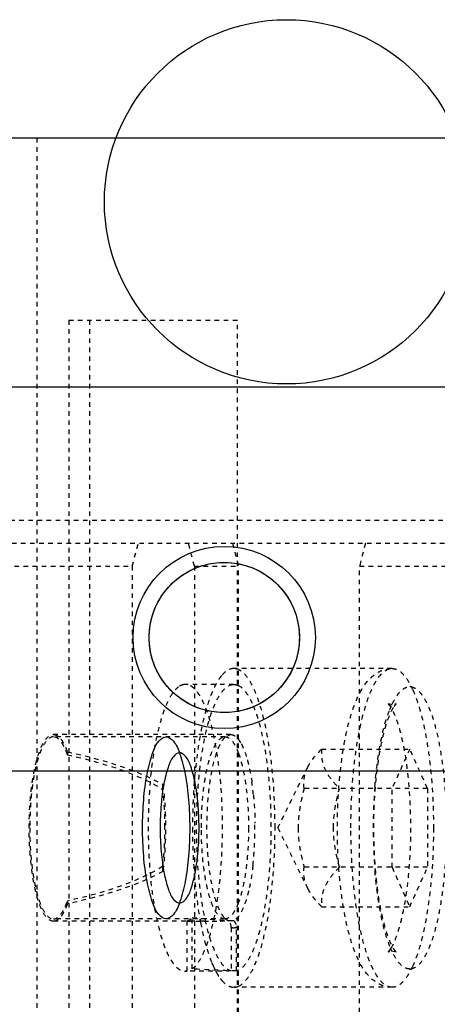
# Model space of a CAD drawing. Header units: millimetres. Extents: x -24622 to 57, y -1603 to 1112.
# Tile 191 of 219: x -611.63 to -602.46, y 850.58 to 872.2. Entities that reach past the tile are written whole.
import ezdxf

# ---------------------------------------------------------------- set-up
doc = ezdxf.new("R2010")
doc.units = ezdxf.units.MM
doc.linetypes.add('HIDDEN', pattern=[0.2, 0.1, -0.1])
doc.layers.add('DEFAULT_2', color=8, linetype='HIDDEN')

msp = doc.modelspace()

# ---------------------------------------------------------------- linework, layer by layer
at = {"color": 7, "linetype": 'Continuous'}
for p, q in [((-599.36, 869.603), (-689.847, 869.603)), ((-597.137, 864.134), (-697.137, 864.134)), ((-763.768, 855.703), (-563.768, 855.703))]:
    msp.add_line(p, q, dxfattribs=at)
for centre, radius in [((-605.768, 868.203), 4), ((-607.137, 858.634), 2), ((-607.137, 858.634), 1.65)]:
    msp.add_circle(centre, radius, dxfattribs=at)
for points, start_tangent, end_tangent in [([(-608.787, 858.634), (-608.699, 859.163), (-608.451, 859.631), (-608.078, 859.989), (-607.619, 860.212), (-607.113, 860.284), (-606.609, 860.197), (-606.157, 859.962), (-605.8, 859.601), (-605.568, 859.147), (-605.487, 858.634)], (0.012023, 0.999928), (0.013236, -0.999912)), ([(-605.487, 858.634), (-605.574, 858.105), (-605.822, 857.637), (-606.195, 857.279), (-606.654, 857.056), (-607.16, 856.984), (-607.664, 857.071), (-608.116, 857.306), (-608.473, 857.667), (-608.705, 858.121), (-608.787, 858.634)], (-0.012023, -0.999928), (-0.013236, 0.999912)), ([(-608.93, 854.453), (-608.905, 855.071), (-608.832, 855.629), (-608.717, 856.071), (-608.573, 856.355), (-608.413, 856.453), (-608.253, 856.355), (-608.109, 856.071), (-607.994, 855.629), (-607.921, 855.071), (-607.895, 854.453)], (0, 1), (0, -1)), ([(-607.69, 854.453), (-607.712, 854.982), (-607.777, 855.45), (-607.873, 855.808), (-607.992, 856.031), (-608.123, 856.103), (-608.253, 856.017), (-608.37, 855.781), (-608.463, 855.42), (-608.523, 854.966), (-608.544, 854.453)], (-0.003112, 0.999995), (-0.003426, -0.999994)), ([(-607.895, 854.453), (-607.921, 853.835), (-607.994, 853.278), (-608.109, 852.835), (-608.253, 852.551), (-608.413, 852.453), (-608.573, 852.551), (-608.717, 852.835), (-608.832, 853.278), (-608.905, 853.835), (-608.93, 854.453)], (0, -1), (0, 1)), ([(-608.544, 854.453), (-608.521, 853.924), (-608.457, 853.456), (-608.36, 853.098), (-608.242, 852.875), (-608.111, 852.803), (-607.98, 852.89), (-607.863, 853.125), (-607.771, 853.486), (-607.711, 853.94), (-607.69, 854.453)], (0.003112, -0.999995), (0.003426, 0.999994))]:
    msp.add_spline(points, degree=3, dxfattribs=dict(at, start_tangent=start_tangent, end_tangent=end_tangent))
at = {"layer": 'DEFAULT_2', "color": 8, "linetype": 'HIDDEN'}
for p, q in [((-611.252, 869.603), (-611.252, 825.803)), ((-610.549, 865.603), (-610.549, 829.803)), ((-610.549, 865.603), (-606.847, 865.603)), ((-610.098, 865.603), (-610.098, 829.803)), ((-606.847, 829.803), (-606.847, 865.603)), ((-597.137, 861.203), (-616.161, 861.203)), ((-615.401, 860.703), (-597.137, 860.703)), ((-609.155, 860.203), (-609.026, 860.703)), ((-607.792, 860.203), (-607.921, 860.703)), ((-606.955, 860.703), (-606.826, 860.203)), ((-604.039, 860.703), (-604.168, 860.203)), ((-614.345, 860.203), (-609.155, 860.203)), ((-609.155, 860.203), (-609.155, 835.203)), ((-607.792, 860.203), (-607.792, 835.203)), ((-607.792, 860.203), (-606.826, 860.203)), ((-606.826, 835.203), (-606.826, 860.203)), ((-604.168, 835.203), (-604.168, 860.203)), ((-604.168, 860.203), (-597.782, 860.203)), ((-603.451, 857.953), (-606.928, 857.953)), ((-607.99, 857.603), (-608.026, 857.6)), ((-606.928, 857.603), (-607.991, 857.603)), ((-606.964, 857.6), (-606.927, 857.603)), ((-603.451, 857.153), (-603.537, 857.176)), ((-603.502, 857.052), (-603.447, 857.178)), ((-606.993, 856.503), (-610.888, 856.503)), ((-607.121, 856.453), (-610.888, 856.453)), ((-607.119, 856.445), (-607.121, 856.453)), ((-606.993, 856.503), (-607.119, 856.445)), ((-604.996, 856.185), (-603.064, 856.185)), ((-603.064, 856.185), (-603.453, 855.319)), ((-602.676, 855.319), (-603.064, 856.185)), ((-610.58, 856.121), (-610.58, 856.06)), ((-605.962, 854.453), (-605.302, 855.79)), ((-608.487, 855.298), (-608.487, 855.41)), ((-602.676, 855.319), (-605.384, 855.319)), ((-603.453, 853.587), (-603.453, 855.319)), ((-602.676, 855.319), (-602.676, 853.587)), ((-605.962, 854.453), (-605.302, 853.117)), ((-608.487, 853.496), (-608.487, 853.609)), ((-602.676, 853.587), (-605.384, 853.587)), ((-603.453, 853.587), (-603.064, 852.721)), ((-603.064, 852.721), (-602.676, 853.587)), ((-610.58, 852.847), (-610.58, 852.785)), ((-604.996, 852.721), (-603.064, 852.721)), ((-607.841, 851.357), (-607.841, 852.486)), ((-607.113, 852.456), (-607.119, 852.461)), ((-607.119, 852.461), (-607.045, 852.413)), ((-607.121, 852.453), (-610.888, 852.453)), ((-607.582, 852.403), (-610.888, 852.403)), ((-607.955, 852.408), (-607.955, 851.306)), ((-607.121, 852.453), (-607.113, 852.456)), ((-606.985, 852.264), (-606.985, 851.311)), ((-606.871, 851.311), (-606.871, 852.264)), ((-603.448, 851.73), (-603.499, 851.847)), ((-603.451, 851.753), (-603.364, 851.73)), ((-607.382, 851.425), (-607.324, 851.306)), ((-607.991, 851.304), (-607.955, 851.306)), ((-607.582, 851.303), (-607.991, 851.303)), ((-606.825, 851.328), (-606.871, 851.311)), ((-603.451, 850.953), (-606.928, 850.953))]:
    msp.add_line(p, q, dxfattribs=at)
for centre, radius, start, end in [((-603.069, 857.33), 0.224, 79.8868, 88.8225), ((-612.369, 854.611), 5.899, 5.5631, 8.2815), ((-592.199, 854.453), 11.668, 175.563, 184.4417), ((-614.221, 854.452), 7.758, 356.8051, 0.7456), ((-613.443, 854.408), 6.979, 353.5904, 356.8094), ((-606.301, 866.822), 14.419, 263.8702, 267.4966), ((-607.582, 867.474), 15.071, 268.5821, 270), ((-600.18, 853.803), 7.613, 190.3324, 190.8341), ((-607.582, 867.484), 15.081, 269.9992, 270.6799), ((-607.581, 867.394), 14.991, 270.6808, 271.3656), ((-607.582, 867.433), 15.03, 271.3658, 272.0489), ((-605.194, 852.401), 2.396, 202.3445, 204.0544), ((-605.924, 852.051), 1.586, 208.0086, 209.0565), ((-603.069, 851.577), 0.224, 271.1793, 280.1144), ((-606.564, 851.638), 0.824, 216.916, 220.5569)]:
    msp.add_arc(centre, radius, start, end, dxfattribs=at)
at = {"layer": 'DEFAULT_2', "color": 8, "linetype": 'HIDDEN', "extrusion": (0, 0, -1)}
for centre, major_axis, ratio, start_param, end_param in [((-614.591, 854.453), (-6.901, 0), 0.297041, 2.190918, 2.655934), ((-614.591, 854.453), (-6.733, 0), 0.297041, 2.208886, 2.70566), ((-614.591, 854.453), (-6.733, 0), 0.297041, -2.70566, -2.208886), ((-614.591, 854.453), (-6.901, 0), 0.297041, -2.655934, -2.190918), ((-607.582, 854.453), (-8.549, 0), 0.368461, 4.642491, 4.756026), ((-606.274, 854.453), (-8.549, 0), 0.368461, 4.782287, 4.896737)]:
    msp.add_ellipse(centre, major_axis=major_axis, ratio=ratio, start_param=start_param, end_param=end_param, dxfattribs=at)
at = {"layer": 'DEFAULT_2', "color": 8, "linetype": 'HIDDEN'}
for points, start_tangent, end_tangent in [([(-606.928, 857.953), (-607.065, 857.913), (-607.2, 857.792)], (-1, 0.000075), (-0.635475, -0.772122)), ([(-606.825, 857.93), (-606.851, 857.94), (-606.928, 857.953)], (-0.914434, 0.404735), (-1, 0.000075)), ([(-606.372, 857.215), (-606.586, 857.693), (-606.703, 857.844), (-606.825, 857.93)], (-0.315556, 0.948907), (-0.914434, 0.404735)), ([(-603.451, 850.953), (-603.649, 850.986), (-603.816, 851.071), (-604.067, 851.331), (-604.246, 851.673), (-604.389, 852.099), (-604.502, 852.606), (-604.585, 853.181), (-604.636, 853.805), (-604.653, 854.453), (-604.636, 855.102), (-604.585, 855.725), (-604.502, 856.3), (-604.389, 856.807), (-604.246, 857.233), (-604.067, 857.575), (-603.816, 857.836), (-603.649, 857.92), (-603.451, 857.953)], (-1, 0), (1, 0)), ([(-604.357, 854.453), (-604.339, 855.136), (-604.288, 855.793), (-604.204, 856.398), (-604.091, 856.928), (-603.954, 857.363), (-603.878, 857.54), (-603.797, 857.687), (-603.451, 857.953)], (0, 1), (1, 0)), ([(-603.451, 857.953), (-603.333, 857.923), (-603.216, 857.834), (-603.104, 857.687), (-602.998, 857.484)], (1, 0), (0.408995, -0.912537)), ([(-607.2, 857.792), (-607.228, 857.756), (-607.31, 857.626)], (-0.635475, -0.772122), (-0.486165, -0.873867)), ([(-608.14, 857.55), (-608.285, 857.391), (-608.419, 857.132), (-608.539, 856.782), (-608.641, 856.353), (-608.775, 855.317), (-608.802, 854.165), (-608.721, 853.051), (-608.642, 852.557), (-608.54, 852.127), (-608.42, 851.776), (-608.355, 851.635), (-608.286, 851.517), (-607.991, 851.303)], (-0.811363, -0.584542), (0.999989, -0.004647)), ([(-608.026, 857.6), (-608.055, 857.593), (-608.14, 857.55)], (-0.986066, -0.166355), (-0.811363, -0.584542)), ([(-607.841, 851.357), (-607.696, 851.515), (-607.562, 851.774), (-607.442, 852.124), (-607.34, 852.553), (-607.207, 853.589), (-607.179, 854.742), (-607.26, 855.855), (-607.34, 856.349), (-607.441, 856.779), (-607.561, 857.13), (-607.626, 857.272), (-607.695, 857.389), (-607.99, 857.603)], (0.811363, 0.584542), (-0.999989, 0.004647)), ([(-606.985, 851.311), (-607.137, 851.408), (-607.281, 851.615), (-607.413, 851.922), (-607.528, 852.32), (-607.621, 852.794), (-607.689, 853.328), (-607.743, 854.495), (-607.682, 855.656), (-607.61, 856.182), (-607.513, 856.646), (-607.396, 857.033), (-607.262, 857.327), (-607.116, 857.518), (-606.964, 857.6)], (-0.965306, 0.261122), (0.986066, 0.166355)), ([(-607.31, 857.626), (-607.37, 857.509), (-607.533, 857.059)], (-0.486165, -0.873867), (-0.277355, -0.960768)), ([(-606.927, 857.603), (-606.851, 857.589), (-606.825, 857.578)], (0.999987, -0.005074), (0.897576, -0.440859)), ([(-606.825, 857.578), (-606.657, 857.424), (-606.501, 857.137)], (0.897576, -0.440859), (0.38781, -0.921739)), ([(-603.447, 857.178), (-603.357, 857.34), (-603.262, 857.458), (-603.164, 857.529), (-603.064, 857.553)], (0.430094, 0.902784), (0.999863, 0.016539)), ([(-603.03, 857.55), (-602.878, 857.468), (-602.733, 857.277), (-602.601, 856.983), (-602.485, 856.597), (-602.39, 856.133), (-602.32, 855.608), (-602.262, 854.453)], (0.984527, -0.175231), (0.001338, -0.999999)), ([(-602.998, 857.484), (-602.81, 856.928), (-602.666, 856.203), (-602.545, 854.453)], (0.408995, -0.912537), (0, -1)), ([(-606.022, 854.453), (-606.114, 855.99), (-606.225, 856.659), (-606.372, 857.215)], (0, 1), (-0.315556, 0.948907)), ([(-607.533, 857.059), (-607.57, 856.923), (-607.669, 856.468)], (-0.277355, -0.960768), (-0.179387, -0.983779)), ([(-606.501, 857.137), (-606.311, 856.51), (-606.178, 855.69), (-606.116, 854.754), (-606.131, 853.789), (-606.221, 852.887), (-606.377, 852.132), (-606.475, 851.833), (-606.585, 851.596), (-606.702, 851.426), (-606.825, 851.328)], (0.38781, -0.921739), (-0.896991, -0.442049)), ([(-603.364, 851.73), (-603.371, 851.738), (-603.398, 851.772), (-603.437, 851.832), (-603.481, 851.919), (-603.527, 852.029), (-603.572, 852.159), (-603.616, 852.308), (-603.658, 852.473), (-603.697, 852.653), (-603.732, 852.847), (-603.79, 853.267), (-603.829, 853.72), (-603.85, 854.193), (-603.851, 854.674), (-603.832, 855.149), (-603.793, 855.604), (-603.737, 856.027), (-603.665, 856.405), (-603.58, 856.724), (-603.488, 856.971), (-603.404, 857.127)], (0.913282, -0.407328), (0.582944, 0.812512)), ([(-603.832, 855.356), (-603.706, 856.317), (-603.502, 857.052)], (0.078517, 0.996913), (0.369588, 0.929196)), ([(-603.537, 857.176), (-603.531, 857.168), (-603.503, 857.134), (-603.464, 857.074), (-603.421, 856.988), (-603.375, 856.878), (-603.329, 856.747), (-603.285, 856.598), (-603.243, 856.433), (-603.205, 856.253), (-603.17, 856.059), (-603.112, 855.64), (-603.072, 855.186), (-603.051, 854.713), (-603.05, 854.232), (-603.07, 853.758), (-603.108, 853.302), (-603.164, 852.879), (-603.237, 852.501), (-603.322, 852.182), (-603.413, 851.935), (-603.497, 851.78)], (-0.913282, 0.407328), (-0.582944, -0.812512)), ([(-603.404, 857.127), (-603.385, 857.151), (-603.372, 857.167), (-603.367, 857.172), (-603.364, 857.175), (-603.363, 857.176), (-603.365, 857.176), (-603.368, 857.174), (-603.374, 857.171), (-603.382, 857.167), (-603.392, 857.163), (-603.418, 857.156), (-603.451, 857.153)], (0.582945, 0.812512), (-1, 0)), ([(-610.888, 852.403), (-611.091, 852.559), (-611.183, 852.749), (-611.263, 853.004), (-611.329, 853.314), (-611.378, 853.669), (-611.419, 854.453), (-611.379, 855.238), (-611.329, 855.592), (-611.263, 855.903), (-611.183, 856.158), (-611.091, 856.347), (-610.888, 856.503)], (-1, 0), (1, 0)), ([(-610.888, 856.453), (-611.086, 856.301), (-611.176, 856.116), (-611.254, 855.867), (-611.319, 855.564), (-611.367, 855.219), (-611.406, 854.453)], (-1, -0.000651), (0, -1)), ([(-610.888, 856.503), (-610.726, 856.405), (-610.65, 856.285), (-610.58, 856.121)], (1, 0), (0.340753, -0.940153)), ([(-610.58, 856.06), (-610.65, 856.228), (-610.726, 856.352), (-610.888, 856.453)], (-0.329518, 0.944149), (-1, -0.000651)), ([(-607.669, 856.468), (-607.792, 855.51), (-607.834, 854.453)], (-0.179387, -0.983779), (0, -1)), ([(-607.639, 854.453), (-607.599, 855.219), (-607.552, 855.564), (-607.487, 855.867), (-607.409, 856.116), (-607.319, 856.301), (-607.121, 856.453)], (0, 1), (1, 0)), ([(-607.119, 856.445), (-607.202, 856.338), (-607.28, 856.178), (-607.411, 855.72), (-607.495, 855.124), (-607.524, 854.453), (-607.495, 853.783), (-607.411, 853.186), (-607.28, 852.729), (-607.202, 852.569), (-607.119, 852.461)], (-0.730182, -0.683253), (0.729193, -0.684308)), ([(-607.121, 856.453), (-606.966, 856.361), (-606.893, 856.248), (-606.825, 856.093)], (1, 0), (0.347724, -0.937597)), ([(-606.993, 856.503), (-606.933, 856.49), (-606.845, 856.421), (-606.761, 856.296)], (1, 0), (0.469182, -0.883102)), ([(-606.761, 856.296), (-606.726, 856.223), (-606.629, 855.945)], (0.469182, -0.883102), (0.264657, -0.964343)), ([(-605.305, 855.783), (-605.247, 855.885), (-604.996, 856.185)], (0.444093, 0.895981), (0.709206, 0.705001)), ([(-604.996, 856.185), (-604.995, 855.971), (-604.931, 855.752), (-604.798, 855.533), (-604.608, 855.319)], (-0.108741, -0.99407), (0.709206, -0.705001)), ([(-606.825, 856.093), (-606.732, 855.774), (-606.662, 855.378), (-606.604, 854.453)], (0.347724, -0.937597), (0, -1)), ([(-606.629, 855.945), (-606.601, 855.835), (-606.531, 855.46)], (0.264657, -0.964343), (0.144445, -0.989513)), ([(-605.384, 855.319), (-605.381, 855.549), (-605.305, 855.783)], (-0.108741, 0.99407), (0.444093, 0.895981)), ([(-608.487, 855.41), (-608.426, 854.453), (-608.487, 853.496)], (0.135354, -0.990797), (-0.135354, -0.990797)), ([(-608.439, 854.453), (-608.442, 854.671), (-608.487, 855.298)], (0, 1), (-0.119696, 0.992811)), ([(-605.384, 855.319), (-605.514, 854.453)], (-0.268593, -0.963254), (0, -1)), ([(-604.737, 854.453), (-604.608, 855.319)], (0, 1), (0.268593, 0.963254)), ([(-606.498, 855.182), (-606.484, 855.029), (-606.463, 854.553)], (0.09804, -0.995182), (0.012566, -0.999921)), ([(-611.406, 854.453), (-611.367, 853.688), (-611.319, 853.342), (-611.254, 853.039), (-611.176, 852.79), (-611.086, 852.605), (-610.888, 852.453)], (0, -1), (1, -0.000651)), ([(-608.487, 853.609), (-608.466, 853.811), (-608.439, 854.453)], (0.119696, 0.992811), (0, 1)), ([(-607.834, 854.453), (-607.792, 853.396), (-607.669, 852.438)], (0, -1), (0.17939, -0.983778)), ([(-607.121, 852.453), (-607.319, 852.605), (-607.409, 852.79), (-607.487, 853.039), (-607.552, 853.342), (-607.599, 853.688), (-607.639, 854.453)], (-1, 0), (0, 1)), ([(-606.825, 850.976), (-606.664, 851.105), (-606.511, 851.346), (-606.372, 851.689), (-606.252, 852.123), (-606.082, 853.206), (-606.022, 854.453)], (0.91453, 0.404518), (0, 1)), ([(-606.604, 854.453), (-606.662, 853.528), (-606.732, 853.133), (-606.825, 852.813)], (0, -1), (-0.347724, -0.937597)), ([(-605.514, 854.453), (-605.384, 853.587)], (0, -1), (0.268593, -0.963254)), ([(-604.608, 853.587), (-604.737, 854.453)], (-0.268593, 0.963254), (0, 1)), ([(-603.451, 850.953), (-603.797, 851.22), (-603.878, 851.366), (-603.954, 851.543), (-604.091, 851.978), (-604.204, 852.509), (-604.288, 853.114), (-604.339, 853.771), (-604.357, 854.453)], (-1, 0), (0, 1)), ([(-602.262, 854.453), (-602.32, 853.298), (-602.39, 852.773), (-602.485, 852.309), (-602.601, 851.923), (-602.733, 851.629), (-602.878, 851.438), (-603.03, 851.357)], (-0.001336, -0.999999), (-0.984524, -0.175252)), ([(-602.545, 854.453), (-602.666, 852.703), (-602.81, 851.978), (-602.998, 851.422)], (0, -1), (-0.408995, -0.912537)), ([(-606.508, 853.629), (-606.527, 853.479), (-606.601, 853.073)], (-0.112984, -0.993597), (-0.229291, -0.973358)), ([(-605.305, 853.123), (-605.381, 853.358), (-605.384, 853.587)], (-0.444092, 0.895981), (0.108741, 0.99407)), ([(-604.608, 853.587), (-604.798, 853.373), (-604.931, 853.154), (-604.995, 852.935), (-604.996, 852.721)], (-0.709206, -0.705001), (0.108741, -0.99407)), ([(-603.499, 851.847), (-603.704, 852.584), (-603.832, 853.55)], (-0.372318, 0.928105), (-0.078613, 0.996905)), ([(-604.996, 852.721), (-605.091, 852.82), (-605.305, 853.123)], (-0.709206, 0.705001), (-0.444092, 0.895981)), ([(-606.601, 853.073), (-606.628, 852.967), (-606.721, 852.696)], (-0.229291, -0.973358), (-0.395884, -0.9183)), ([(-610.888, 852.453), (-610.726, 852.554), (-610.65, 852.678), (-610.58, 852.847)], (1, -0.000651), (0.329518, 0.944149)), ([(-610.58, 852.785), (-610.65, 852.621), (-610.726, 852.501), (-610.888, 852.403)], (-0.340753, -0.940153), (-1, 0)), ([(-606.825, 852.813), (-606.893, 852.658), (-606.966, 852.545), (-607.121, 852.453)], (-0.347724, -0.937597), (-1, 0)), ([(-606.721, 852.696), (-606.82, 852.514), (-606.929, 852.418)], (-0.395884, -0.9183), (-0.906331, -0.422568)), ([(-607.955, 852.408), (-607.926, 852.418), (-607.841, 852.486)], (0.967924, 0.251242), (0.661342, 0.750085)), ([(-607.656, 852.372), (-607.544, 851.887), (-607.41, 851.49)], (0.187997, -0.98217), (0.380511, -0.924776)), ([(-606.985, 852.264), (-606.989, 852.306), (-607.045, 852.413)], (0, 1), (-0.718141, 0.695898)), ([(-606.928, 852.253), (-606.985, 852.264)], (-1, 0), (-0.932185, 0.361983)), ([(-606.931, 852.417), (-606.906, 852.386), (-606.871, 852.264)], (0.686355, -0.727267), (0, -1)), ([(-606.871, 852.264), (-606.928, 852.253)], (-0.932185, -0.361983), (-1, 0)), ([(-603.497, 851.78), (-603.516, 851.756), (-603.53, 851.74), (-603.534, 851.734), (-603.537, 851.731), (-603.538, 851.73), (-603.537, 851.73), (-603.533, 851.732), (-603.527, 851.735), (-603.519, 851.739), (-603.509, 851.743), (-603.483, 851.75), (-603.451, 851.753)], (-0.582945, -0.812512), (1, 0)), ([(-603.064, 851.353), (-603.164, 851.378), (-603.31, 851.502), (-603.448, 851.73)], (-0.999752, 0.022276), (-0.429152, 0.903232)), ([(-602.998, 851.422), (-603.104, 851.22), (-603.216, 851.072), (-603.333, 850.983), (-603.451, 850.953)], (-0.408995, -0.912537), (-1, 0)), ([(-607.311, 851.281), (-607.289, 851.243), (-607.222, 851.143)], (0.485773, -0.874085), (0.6015, -0.798873)), ([(-607.19, 851.102), (-607.06, 850.991), (-606.928, 850.953)], (0.651029, -0.759053), (1, -0.000075)), ([(-606.928, 850.953), (-606.851, 850.966), (-606.825, 850.976)], (1, -0.000075), (0.91453, 0.404518))]:
    msp.add_spline(points, degree=3, dxfattribs=dict(at, start_tangent=start_tangent, end_tangent=end_tangent))

doc.saveas('drawing.dxf')
